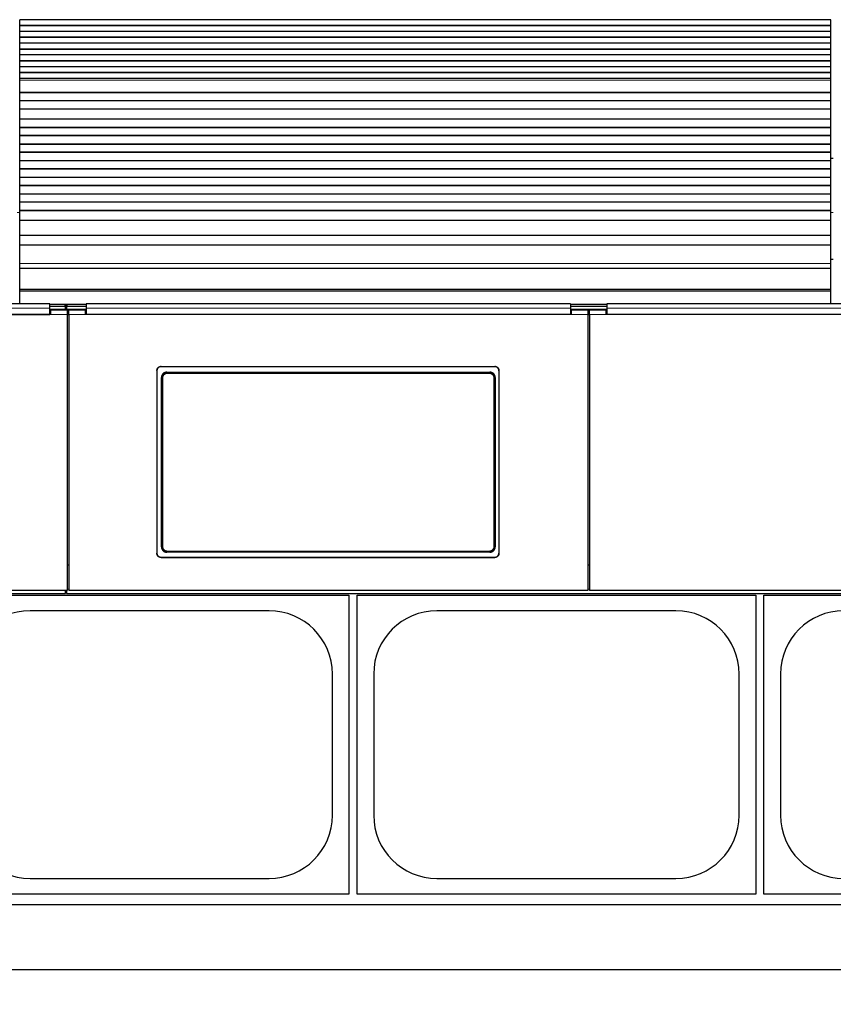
# Model space of a CAD drawing. Header units: inches. Extents: x 0 to 20790, y -12 to 14700.
# Tile 99 of 256: x 2626 to 3606, y 10734 to 11920. Entities that reach past the tile are written whole.
import ezdxf

# ---------------------------------------------------------------- set-up
doc = ezdxf.new("R2010")
doc.units = ezdxf.units.IN
doc.layers.add('1', color=7, linetype='Continuous', true_color=0xffffff)
doc.layers.add('254', color=7, linetype='Continuous', true_color=0xffffff)
doc.styles.add('latin_extended', font='simplex.shx')
doc.dimstyles.get("Standard").update_dxf_attribs({"dimtxt": 0.18, "dimasz": 0.18, "dimexe": 0.18, "dimexo": 0.0625, "dimgap": 0.09, "dimtad": 0, "dimtih": 1, "dimtoh": 1, "dimdec": 4, "dimzin": 0, "dimdsep": 46, "dimtxsty": 'Standard', "dimcen": 0.09, "dimadec": 0, "dimazin": 0, "dimtfac": 1, "dimtdec": 4, "dimtofl": 0, "dimtmove": 0, "dimatfit": 3, "dimfxl": 1, "dimtolj": 1, "dimtzin": 0, "dimarcsym": 0})

# ---------------------------------------------------------------- blocks, each defined once
blk = doc.blocks.new('_U4')
at = {"layer": '254', "color": 3, "linetype": 'Continuous', "lineweight": 13, "transparency": 16777216}
for p, q in [((7390.6, 11881.9), (7390.6, 8755.9)), ((703.1, 10033.9), (703.1, 8755.9)), ((825.6, 8790.9), (7268.1, 8790.9))]:
    blk.add_line(p, q, dxfattribs=at)
at = {"layer": '254', "color": 3, "transparency": 16777216}
for points in [[(825.6, 8811.4), (825.6, 8770.5), (703.1, 8790.9)], [(7268.1, 8770.5), (7268.1, 8811.4), (7390.6, 8790.9)]]:
    blk.add_solid(points, dxfattribs=at)
at = {"layer": 'Defpoints', "color": 0, "transparency": 16777216}
for p in [(7390.6, 11916.9), (703.1, 10068.9), (7390.6, 8790.9)]:
    blk.add_point(p, dxfattribs=at)
at = {"layer": '254', "color": 2, "lineweight": 13, "transparency": 16777216, "insert": (3831.1, 8974.7), "char_height": 122.5, "attachment_point": 1, "style": 'latin_extended'}
blk.add_mtext('\\A1;6687', dxfattribs=at)

msp = doc.modelspace()

# ---------------------------------------------------------------- linework, layer by layer
at = {"layer": '1', "color": 2, "linetype": 'Continuous', "lineweight": 25}
for p, q in [((2625.634, 11912.565), (2625.634, 11919.636)), ((3602.634, 11919.636), (2625.634, 11919.636)), ((2625.634, 11912.212), (2625.634, 11912.565)), ((3602.634, 11912.565), (2625.634, 11912.565)), ((3602.634, 11912.565), (3602.634, 11919.636)), ((3602.634, 11912.212), (3602.634, 11912.565)), ((2625.634, 11905.494), (2625.634, 11912.212)), ((3602.634, 11912.212), (2625.634, 11912.212)), ((2625.634, 11898.423), (2625.634, 11905.494)), ((3602.634, 11905.494), (2625.634, 11905.494)), ((3602.634, 11905.494), (3602.634, 11912.212)), ((3602.634, 11898.423), (3602.634, 11905.494)), ((2625.634, 11898.07), (2625.634, 11898.423)), ((3602.634, 11898.423), (2625.634, 11898.423)), ((2625.634, 11891.352), (2625.634, 11898.07)), ((3602.634, 11898.07), (2625.634, 11898.07)), ((2625.634, 11884.281), (2625.634, 11891.352)), ((3602.634, 11891.352), (2625.634, 11891.352)), ((3602.634, 11898.07), (3602.634, 11898.423)), ((3602.634, 11891.352), (3602.634, 11898.07)), ((3602.634, 11884.281), (3602.634, 11891.352)), ((2625.634, 11883.928), (2625.634, 11884.281)), ((3602.634, 11884.281), (2625.634, 11884.281)), ((3602.634, 11883.928), (2625.634, 11883.928)), ((2625.634, 11877.21), (2625.634, 11883.928)), ((2625.634, 11870.139), (2625.634, 11877.21)), ((3602.634, 11877.21), (2625.634, 11877.21)), ((3602.634, 11883.928), (3602.634, 11884.281)), ((3602.634, 11877.21), (3602.634, 11883.928)), ((3602.634, 11870.139), (3602.634, 11877.21)), ((2625.634, 11869.785), (2625.634, 11870.139)), ((3602.634, 11870.139), (2625.634, 11870.139)), ((2625.634, 11863.068), (2625.634, 11869.785)), ((3602.634, 11869.785), (2625.634, 11869.785)), ((3602.634, 11869.785), (3602.634, 11870.139)), ((3602.634, 11863.068), (3602.634, 11869.785)), ((2625.634, 11855.997), (2625.634, 11863.068)), ((3602.634, 11863.068), (2625.634, 11863.068)), ((2625.634, 11855.643), (2625.634, 11855.997)), ((3602.634, 11855.997), (2625.634, 11855.997)), ((2625.634, 11848.926), (2625.634, 11855.643)), ((3602.634, 11855.643), (2625.634, 11855.643)), ((3602.634, 11855.997), (3602.634, 11863.068)), ((3602.634, 11855.643), (3602.634, 11855.997)), ((3602.634, 11848.926), (3602.634, 11855.643)), ((2625.634, 11846.652), (2625.634, 11848.926)), ((3602.634, 11848.926), (2625.634, 11848.926)), ((2625.634, 11832.51), (2625.634, 11846.652)), ((3602.634, 11846.652), (3602.634, 11848.926)), ((3602.634, 11832.51), (3602.634, 11846.652)), ((2625.634, 11831.794), (2625.634, 11832.51)), ((2625.634, 11831.544), (2625.634, 11831.794)), ((3602.634, 11831.794), (2625.634, 11831.794)), ((3602.634, 11831.544), (2625.634, 11831.544)), ((2625.634, 11822.044), (2625.634, 11831.544)), ((3602.634, 11831.794), (3602.634, 11832.51)), ((3602.634, 11831.544), (3602.634, 11831.794)), ((3602.634, 11822.044), (3602.634, 11831.544)), ((2625.634, 11821.794), (2625.634, 11822.044)), ((3602.634, 11822.044), (2625.634, 11822.044)), ((2625.634, 11811.794), (2625.634, 11821.794)), ((3602.634, 11821.794), (2625.634, 11821.794)), ((3602.634, 11821.794), (3602.634, 11822.044)), ((3602.634, 11811.794), (3602.634, 11821.794)), ((3602.634, 11811.794), (2625.634, 11811.794)), ((2625.634, 11800.044), (2625.634, 11811.794)), ((3602.634, 11800.044), (3602.634, 11811.794)), ((3602.634, 11800.044), (2625.634, 11800.044)), ((2625.634, 11799.794), (2625.634, 11800.044)), ((3602.634, 11799.794), (2625.634, 11799.794)), ((2625.634, 11789.794), (2625.634, 11799.794)), ((3602.634, 11799.794), (3602.634, 11800.044)), ((3602.634, 11789.794), (3602.634, 11799.794)), ((2625.634, 11789.544), (2625.634, 11789.794)), ((3602.634, 11789.794), (2625.634, 11789.794)), ((2625.634, 11780.044), (2625.634, 11789.544)), ((3602.634, 11789.544), (2625.634, 11789.544)), ((3602.634, 11789.544), (3602.634, 11789.794)), ((3602.634, 11780.044), (3602.634, 11789.544)), ((2625.634, 11779.794), (2625.634, 11780.044)), ((3602.634, 11780.044), (2625.634, 11780.044)), ((2625.634, 11769.794), (2625.634, 11779.794)), ((3602.634, 11779.794), (2625.634, 11779.794)), ((3602.634, 11779.794), (3602.634, 11780.044)), ((3602.634, 11769.794), (3602.634, 11779.794)), ((2625.634, 11769.544), (2625.634, 11769.794)), ((3602.634, 11769.794), (2625.634, 11769.794)), ((2625.634, 11760.044), (2625.634, 11769.544)), ((3602.634, 11769.544), (2625.634, 11769.544)), ((2625.634, 11759.794), (2625.634, 11760.044)), ((3602.634, 11760.044), (2625.634, 11760.044)), ((2625.634, 11749.794), (2625.634, 11759.794)), ((3602.634, 11759.794), (2625.634, 11759.794)), ((3602.634, 11769.544), (3602.634, 11769.794)), ((3602.634, 11760.044), (3602.634, 11769.544)), ((3602.634, 11759.794), (3602.634, 11760.044)), ((3602.634, 11749.794), (3602.634, 11759.794)), ((2625.634, 11749.544), (2625.634, 11749.794)), ((3602.634, 11749.794), (2625.634, 11749.794)), ((2625.634, 11740.044), (2625.634, 11749.544)), ((3602.634, 11749.544), (2625.634, 11749.544)), ((3602.633, 11752.942), (3605.63, 11752.942)), ((3602.633, 11752.942), (3605.63, 11752.942)), ((3602.634, 11749.544), (3602.634, 11749.794)), ((3602.634, 11740.044), (3602.634, 11749.544)), ((2625.634, 11739.794), (2625.634, 11740.044)), ((3602.634, 11740.044), (2625.634, 11740.044)), ((2625.634, 11729.794), (2625.634, 11739.794)), ((3602.634, 11739.794), (2625.634, 11739.794)), ((3602.634, 11739.794), (3602.634, 11740.044)), ((3602.634, 11729.794), (3602.634, 11739.794)), ((2625.634, 11729.544), (2625.634, 11729.794)), ((3602.634, 11729.794), (2625.634, 11729.794)), ((2625.634, 11720.044), (2625.634, 11729.544)), ((3602.634, 11729.544), (2625.634, 11729.544)), ((3602.634, 11729.544), (3602.634, 11729.794)), ((3602.634, 11720.044), (3602.634, 11729.544)), ((2625.634, 11719.794), (2625.634, 11720.044)), ((3602.634, 11720.044), (2625.634, 11720.044)), ((2625.634, 11709.794), (2625.634, 11719.794)), ((3602.634, 11719.794), (2625.634, 11719.794)), ((3602.634, 11719.794), (3602.634, 11720.044)), ((3602.634, 11709.794), (3602.634, 11719.794)), ((2625.634, 11709.544), (2625.634, 11709.794)), ((3602.634, 11709.794), (2625.634, 11709.794)), ((2625.634, 11700.044), (2625.634, 11709.544)), ((3602.634, 11709.544), (2625.634, 11709.544)), ((2625.634, 11699.794), (2625.634, 11700.044)), ((3602.634, 11700.044), (2625.634, 11700.044)), ((2625.634, 11689.794), (2625.634, 11699.794)), ((3602.634, 11699.794), (2625.634, 11699.794)), ((3602.634, 11709.544), (3602.634, 11709.794)), ((3602.634, 11700.044), (3602.634, 11709.544)), ((3602.634, 11699.794), (3602.634, 11700.044)), ((3602.634, 11689.794), (3602.634, 11699.794)), ((2625.634, 11689.544), (2625.634, 11689.794)), ((3602.634, 11689.794), (2625.634, 11689.794)), ((2625.634, 11677.811), (2625.634, 11689.544)), ((3602.634, 11689.544), (2625.634, 11689.544)), ((3602.634, 11689.544), (3602.634, 11689.794)), ((3602.634, 11677.811), (3602.634, 11689.544)), ((2625.634, 11659.999), (2625.634, 11677.811)), ((3602.634, 11677.811), (2625.634, 11677.811)), ((3602.634, 11659.999), (3602.634, 11677.811)), ((2625.634, 11648.039), (2625.634, 11659.999)), ((3602.634, 11659.999), (2625.634, 11659.999)), ((3602.634, 11648.039), (3602.634, 11659.999)), ((2625.634, 11626.176), (2625.634, 11648.039)), ((3602.634, 11648.039), (2625.634, 11648.039)), ((3602.634, 11626.176), (3602.634, 11648.039)), ((3605.633, 11630.942), (3602.63, 11630.942)), ((2625.634, 11620.456), (2625.634, 11626.176)), ((2625.634, 11620.456), (3602.634, 11620.456)), ((2625.634, 11594.914), (2625.634, 11620.456)), ((3602.634, 11620.456), (3602.634, 11626.176)), ((3602.634, 11594.914), (3602.634, 11620.456)), ((2625.634, 11592.649), (2625.634, 11594.914)), ((3602.634, 11594.914), (2625.634, 11594.914)), ((2625.634, 11577.708), (2625.634, 11592.649)), ((3602.634, 11592.649), (2625.634, 11592.649)), ((3602.634, 11592.649), (3602.634, 11594.914)), ((3602.634, 11577.708), (3602.634, 11592.649)), ((2661.884, 11577.708), (2078.884, 11577.708)), ((2680.884, 11570.602), (2661.881, 11570.602)), ((2661.884, 11572.335), (2661.884, 11577.708)), ((2679.884, 11576.904), (2661.884, 11576.904)), ((2679.884, 11574.306), (2661.884, 11574.306)), ((2661.884, 11564.822), (2661.884, 11572.335)), ((2682.884, 11569.896), (2662.884, 11569.896)), ((2662.884, 11569.896), (2662.884, 11564.817)), ((2682.269, 11576.798), (2680.514, 11576.798)), ((2680.884, 11576.404), (2680.884, 11573.806)), ((2680.884, 11570.602), (2680.884, 11573.806)), ((2681.884, 11570.602), (2680.884, 11570.602)), ((2681.888, 11575.05), (2680.895, 11575.05)), ((2681.884, 11573.806), (2681.884, 11576.404)), ((2681.884, 11573.806), (2681.884, 11570.602)), ((2705.888, 11570.602), (2681.884, 11570.602)), ((2705.884, 11576.904), (2682.884, 11576.904)), ((2705.884, 11574.306), (2682.884, 11574.306)), ((2682.884, 11569.896), (2682.884, 11564.817)), ((2704.884, 11569.896), (2684.884, 11569.896)), ((2684.884, 11564.817), (2684.884, 11569.896)), ((2704.884, 11564.817), (2704.884, 11569.896)), ((2705.884, 11577.708), (2705.884, 11572.335)), ((3288.884, 11577.708), (2705.884, 11577.708)), ((2705.884, 11572.335), (2705.884, 11564.822)), ((3288.884, 11577.708), (3288.884, 11572.335)), ((3332.884, 11576.904), (3288.884, 11576.904)), ((3332.884, 11574.306), (3288.884, 11574.306)), ((3288.884, 11572.335), (3288.884, 11564.822)), ((3332.88, 11570.602), (3288.896, 11570.602)), ((3309.884, 11569.896), (3289.884, 11569.896)), ((3289.884, 11569.896), (3289.884, 11564.817)), ((3309.884, 11569.896), (3309.884, 11564.817)), ((3331.884, 11569.896), (3311.884, 11569.896)), ((3311.884, 11564.817), (3311.884, 11569.896)), ((3331.884, 11564.817), (3331.884, 11569.896)), ((3332.884, 11577.708), (3332.884, 11572.335)), ((3915.884, 11577.708), (3332.884, 11577.708)), ((3332.884, 11572.335), (3332.884, 11564.822)), ((2662.884, 11564.817), (2077.884, 11564.817)), ((2078.884, 11564.822), (2661.884, 11564.822)), ((2662.884, 11566.896), (2661.884, 11566.896)), ((2684.884, 11566.896), (2682.884, 11566.896)), ((2682.884, 11564.817), (2682.884, 11232.447)), ((2684.884, 11564.817), (2684.884, 11232.447)), ((2705.884, 11566.896), (2704.884, 11566.896)), ((3289.884, 11564.817), (2704.884, 11564.817)), ((3288.884, 11564.822), (2705.884, 11564.822)), ((3289.884, 11566.896), (3288.884, 11566.896)), ((3311.884, 11566.896), (3309.884, 11566.896)), ((3309.884, 11564.817), (3309.884, 11232.447)), ((3311.884, 11564.817), (3311.884, 11232.447)), ((3332.884, 11566.896), (3331.884, 11566.896)), ((3916.884, 11564.817), (3331.884, 11564.817)), ((3915.884, 11564.822), (3332.884, 11564.822)), ((2795.884, 11502.314), (3197.884, 11502.314)), ((2795.884, 11502.009), (3197.884, 11502.009)), ((2790.884, 11497.339), (2790.884, 11277.265)), ((2802.798, 11495.251), (3191.97, 11495.251)), ((3202.884, 11497.339), (3202.884, 11277.265)), ((2795.884, 11272.554), (3197.884, 11272.554)), ((2795.884, 11272.285), (3197.884, 11272.285)), ((3191.907, 11278.597), (2802.861, 11278.597)), ((2684.884, 11262.844), (2682.884, 11262.844)), ((3311.884, 11262.844), (3309.884, 11262.844)), ((1430.884, 11228.86), (2680.884, 11228.86)), ((2682.884, 11232.447), (2057.884, 11232.447)), ((2542.134, 11226.942), (3022.134, 11226.942)), ((2680.884, 11228.86), (2680.884, 11232.447)), ((2680.884, 11231.86), (2681.884, 11231.86)), ((2681.884, 11232.447), (2681.884, 11228.86)), ((2681.884, 11228.86), (3931.884, 11228.86)), ((3309.884, 11232.447), (2684.884, 11232.447)), ((3022.134, 11226.942), (3022.134, 10866.942)), ((3032.134, 11226.942), (3512.134, 11226.942)), ((3032.134, 10866.942), (3032.134, 11226.942)), ((3936.884, 11232.447), (3311.884, 11232.447)), ((3512.134, 11226.942), (3512.134, 10866.942)), ((3522.134, 10866.942), (3522.134, 11226.942)), ((3522.134, 11226.942), (4002.134, 11226.942)), ((2926.134, 11208.042), (2638.134, 11208.042)), ((3416.134, 11208.042), (3128.134, 11208.042)), ((3002.234, 10961.942), (3002.234, 11131.942)), ((3052.034, 11131.942), (3052.034, 10961.942)), ((3492.234, 10961.942), (3492.234, 11131.942)), ((3542.034, 11131.942), (3542.034, 10961.942)), ((2638.134, 10885.842), (2926.134, 10885.842)), ((3128.134, 10885.842), (3416.134, 10885.842)), ((3022.134, 10866.942), (2542.134, 10866.942)), ((3512.134, 10866.942), (3032.134, 10866.942)), ((4002.134, 10866.942), (3522.134, 10866.942)), ((5567.134, 10853.941), (1534.664, 10853.941)), ((5567.134, 10775.999), (1646.659, 10775.999))]:
    msp.add_line(p, q, dxfattribs=at)
at = {"layer": '1', "color": 110, "linetype": 'Continuous', "lineweight": 13}
for p, q in [((3602.634, 11846.652), (2625.634, 11846.652)), ((3602.634, 11832.51), (2625.634, 11832.51)), ((2625.636, 11687.392), (2622.634, 11687.392)), ((3605.636, 11687.392), (3602.634, 11687.392)), ((3602.634, 11626.176), (2625.634, 11626.176)), ((2679.884, 11574.306), (2679.884, 11576.904)), ((2682.884, 11576.904), (2682.884, 11574.306)), ((2682.884, 11564.817), (2662.884, 11564.817)), ((2704.884, 11564.817), (2684.884, 11564.817)), ((3309.884, 11564.817), (3289.884, 11564.817)), ((3331.884, 11564.817), (3311.884, 11564.817)), ((2795.884, 11502.314), (2795.884, 11502.009)), ((3197.884, 11502.009), (3197.884, 11502.314)), ((2796.89, 11488.177), (2796.339, 11488.728)), ((2802.798, 11495.251), (2803.356, 11494.693)), ((2803.356, 11494.693), (3191.412, 11494.693)), ((2803.356, 11494.693), (2803.356, 11493.783)), ((3191.412, 11493.783), (2803.356, 11493.783)), ((3191.412, 11494.693), (3191.97, 11495.251)), ((3191.412, 11494.693), (3191.412, 11493.783)), ((3198.429, 11488.728), (3197.878, 11488.177)), ((2796.398, 11285.116), (2796.89, 11285.608)), ((3197.878, 11285.608), (3198.37, 11285.116)), ((2795.884, 11272.554), (2795.884, 11272.285)), ((2803.356, 11279.092), (2802.861, 11278.597)), ((2803.356, 11280.001), (3191.412, 11280.001)), ((2803.356, 11279.092), (2803.356, 11280.001)), ((3191.412, 11279.092), (2803.356, 11279.092)), ((3191.412, 11280.001), (3191.412, 11279.092)), ((3191.907, 11278.597), (3191.412, 11279.092)), ((3197.884, 11272.285), (3197.884, 11272.554)), ((2684.892, 11234.129), (2682.899, 11234.129)), ((3311.864, 11234.129), (3309.872, 11234.129))]:
    msp.add_line(p, q, dxfattribs=at)
at = {"layer": '1', "color": 2, "linetype": 'Continuous', "lineweight": 25}
for centre, start, end in [((2638.134, 11131.942), 90, 180), ((2926.134, 11131.942), 0, 90), ((3128.134, 11131.942), 90, 180), ((3416.134, 11131.942), 0, 90), ((3618.134, 11131.942), 90, 180), ((2638.134, 10961.942), 180, 270), ((2926.134, 10961.942), 270, 0), ((3128.134, 10961.942), 180, 270), ((3416.134, 10961.942), 270, 0), ((3618.134, 10961.942), 180, 270)]:
    msp.add_arc(centre, 76.1, start, end, dxfattribs=at)
for centre, major_axis, ratio, start_param, end_param in [((2679.884, 11576.404), (-1, 0), 0.5, 3.14159265, 4.71238898), ((2679.884, 11573.806), (1, 0), 0.5, 0, 1.57079633), ((2682.884, 11576.404), (-1, 0), 0.5, 4.71238898, 6.28318531), ((2682.884, 11573.806), (1, 0), 0.5, 1.57079633, 3.14159265), ((2733.707, 11380.282), (0, 1200), 0.05240778, 4.63300086, 4.80288434), ((3261.061, 11380.282), (0, 1200), 0.05240778, 1.48030098, 1.65018446)]:
    msp.add_ellipse(centre, major_axis=major_axis, ratio=ratio, start_param=start_param, end_param=end_param, dxfattribs=at)
at = {"layer": '1', "color": 110, "linetype": 'Continuous', "lineweight": 13}
for centre, major_axis, ratio, start_param, end_param in [((2797.888, 11488.177), (1, 0.004), 0.08447327, 1.57042101, 3.08904478), ((2734.277, 11386.892), (0, 1199), 0.05240778, 4.6278141, 4.79696387), ((2735.276, 11386.892), (0, 1200), 0.05236411, 4.6278141, 4.79696387), ((3259.492, 11386.892), (0, 1200), 0.05236411, 1.48622144, 1.65537122), ((3196.879, 11488.177), (-1, 0.004), 0.08447327, 3.19414052, 4.71276429), ((3260.49, 11386.892), (0, 1199), 0.05240778, 1.48622144, 1.65537122), ((2797.888, 11285.608), (1, -0.004), 0.08447327, 3.19414052, 4.71276429), ((3196.879, 11285.608), (1, 0.004), 0.08447327, 4.71201367, 6.23063744)]:
    msp.add_ellipse(centre, major_axis=major_axis, ratio=ratio, start_param=start_param, end_param=end_param, dxfattribs=at)
for points, degree in [([(2661.884, 11572.335), (2078.884, 11572.335)], 1), ([(3288.884, 11572.335), (2705.884, 11572.335)], 1), ([(3915.884, 11572.335), (3332.884, 11572.335)], 1), ([(2684.884, 11564.352), (2684.217, 11564.352), (2683.551, 11564.352), (2682.884, 11564.352)], 3), ([(3309.884, 11564.352), (3310.551, 11564.352), (3311.217, 11564.352), (3311.884, 11564.352)], 3)]:
    msp.add_open_spline(points, degree=degree, dxfattribs=at)
at = {"layer": '1', "color": 2, "linetype": 'Continuous', "lineweight": 25}
for points, knots in [([(2790.884, 11497.339), (2790.884, 11497.503), (2790.892, 11497.666), (2790.924, 11497.989), (2790.972, 11498.309), (2791.051, 11498.624), (2791.11, 11498.82), (2791.123, 11498.859), (2791.148, 11498.936), (2791.162, 11498.975), (2791.204, 11499.091), (2791.233, 11499.167), (2791.327, 11499.393), (2791.467, 11499.687), (2791.634, 11499.965), (2791.77, 11500.167), (2791.817, 11500.234), (2791.89, 11500.332), (2791.915, 11500.365), (2791.966, 11500.43), (2791.991, 11500.462), (2792.122, 11500.62), (2792.232, 11500.741), (2792.462, 11500.97), (2792.703, 11501.188), (2792.965, 11501.382), (2793.136, 11501.495), (2793.171, 11501.518), (2793.24, 11501.562), (2793.275, 11501.583), (2793.381, 11501.647), (2793.452, 11501.687), (2793.669, 11501.802), (2793.963, 11501.941), (2794.27, 11502.05), (2794.504, 11502.121), (2794.583, 11502.143), (2794.743, 11502.183), (2794.823, 11502.201), (2795.066, 11502.249), (2795.39, 11502.298), (2795.719, 11502.314), (2795.884, 11502.314)], [0, 0, 0, 0, 0.0625, 0.0625, 0.125, 0.1875, 0.1875, 0.203125, 0.203125, 0.21875, 0.21875, 0.25, 0.25, 0.3125, 0.375, 0.375, 0.40625, 0.40625, 0.421875, 0.421875, 0.4375, 0.4375, 0.5, 0.5, 0.5625, 0.625, 0.625, 0.640625, 0.640625, 0.65625, 0.65625, 0.6875, 0.6875, 0.75, 0.8125, 0.8125, 0.84375, 0.84375, 0.875, 0.875, 0.9375, 1, 1, 1, 1]), ([(2795.884, 11502.009), (2795.719, 11502.009), (2795.555, 11502.001), (2795.23, 11501.969), (2794.908, 11501.922), (2794.592, 11501.843), (2794.396, 11501.784), (2794.356, 11501.772), (2794.278, 11501.746), (2794.239, 11501.733), (2794.123, 11501.691), (2794.046, 11501.662), (2793.819, 11501.568), (2793.524, 11501.43), (2793.245, 11501.263), (2793.041, 11501.128), (2792.941, 11501.058), (2792.843, 11500.984), (2792.778, 11500.933), (2792.745, 11500.908), (2792.586, 11500.778), (2792.465, 11500.668), (2792.234, 11500.439), (2792.016, 11500.199), (2791.821, 11499.938), (2791.706, 11499.769), (2791.684, 11499.734), (2791.64, 11499.665), (2791.618, 11499.63), (2791.555, 11499.525), (2791.514, 11499.454), (2791.398, 11499.239), (2791.259, 11498.945), (2791.149, 11498.64), (2791.077, 11498.407), (2791.055, 11498.328), (2791.015, 11498.17), (2790.997, 11498.089), (2790.948, 11497.848), (2790.9, 11497.525), (2790.884, 11497.198), (2790.884, 11497.034)], [0, 0, 0, 0, 0.0625, 0.0625, 0.125, 0.1875, 0.1875, 0.203125, 0.203125, 0.21875, 0.21875, 0.25, 0.25, 0.3125, 0.375, 0.375, 0.40625, 0.421875, 0.421875, 0.4375, 0.4375, 0.5, 0.5, 0.5625, 0.625, 0.625, 0.640625, 0.640625, 0.65625, 0.65625, 0.6875, 0.6875, 0.75, 0.8125, 0.8125, 0.84375, 0.84375, 0.875, 0.875, 0.9375, 1, 1, 1, 1]), ([(3197.884, 11502.314), (3198.049, 11502.314), (3198.213, 11502.306), (3198.537, 11502.274), (3198.859, 11502.226), (3199.176, 11502.148), (3199.372, 11502.088), (3199.411, 11502.076), (3199.489, 11502.05), (3199.529, 11502.037), (3199.645, 11501.996), (3199.722, 11501.966), (3199.949, 11501.873), (3200.243, 11501.734), (3200.523, 11501.568), (3200.727, 11501.432), (3200.827, 11501.362), (3200.925, 11501.288), (3200.99, 11501.238), (3201.022, 11501.212), (3201.182, 11501.082), (3201.303, 11500.973), (3201.533, 11500.743), (3201.752, 11500.504), (3201.947, 11500.243), (3202.061, 11500.073), (3202.084, 11500.039), (3202.128, 11499.969), (3202.15, 11499.934), (3202.213, 11499.829), (3202.254, 11499.758), (3202.369, 11499.543), (3202.509, 11499.25), (3202.619, 11498.945), (3202.691, 11498.711), (3202.712, 11498.633), (3202.753, 11498.474), (3202.771, 11498.394), (3202.819, 11498.153), (3202.868, 11497.83), (3202.884, 11497.503), (3202.884, 11497.339)], [0, 0, 0, 0, 0.0625, 0.0625, 0.125, 0.1875, 0.1875, 0.203125, 0.203125, 0.21875, 0.21875, 0.25, 0.25, 0.3125, 0.375, 0.375, 0.40625, 0.421875, 0.421875, 0.4375, 0.4375, 0.5, 0.5, 0.5625, 0.625, 0.625, 0.640625, 0.640625, 0.65625, 0.65625, 0.6875, 0.6875, 0.75, 0.8125, 0.8125, 0.84375, 0.84375, 0.875, 0.875, 0.9375, 1, 1, 1, 1]), ([(3202.884, 11497.034), (3202.884, 11497.198), (3202.876, 11497.361), (3202.844, 11497.684), (3202.796, 11498.005), (3202.717, 11498.32), (3202.657, 11498.515), (3202.645, 11498.554), (3202.619, 11498.632), (3202.606, 11498.671), (3202.564, 11498.787), (3202.535, 11498.863), (3202.441, 11499.089), (3202.301, 11499.382), (3202.134, 11499.66), (3201.998, 11499.863), (3201.951, 11499.93), (3201.878, 11500.028), (3201.853, 11500.061), (3201.802, 11500.125), (3201.776, 11500.157), (3201.646, 11500.316), (3201.536, 11500.436), (3201.305, 11500.666), (3201.064, 11500.884), (3200.802, 11501.077), (3200.632, 11501.191), (3200.597, 11501.214), (3200.528, 11501.257), (3200.492, 11501.279), (3200.387, 11501.342), (3200.315, 11501.382), (3200.099, 11501.498), (3199.804, 11501.636), (3199.498, 11501.746), (3199.263, 11501.817), (3199.184, 11501.839), (3199.025, 11501.879), (3198.944, 11501.897), (3198.702, 11501.945), (3198.377, 11501.993), (3198.049, 11502.009), (3197.884, 11502.009)], [0, 0, 0, 0, 0.0625, 0.0625, 0.125, 0.1875, 0.1875, 0.203125, 0.203125, 0.21875, 0.21875, 0.25, 0.25, 0.3125, 0.375, 0.375, 0.40625, 0.40625, 0.421875, 0.421875, 0.4375, 0.4375, 0.5, 0.5, 0.5625, 0.625, 0.625, 0.640625, 0.640625, 0.65625, 0.65625, 0.6875, 0.6875, 0.75, 0.8125, 0.8125, 0.84375, 0.84375, 0.875, 0.875, 0.9375, 1, 1, 1, 1]), ([(2802.798, 11495.251), (2802.583, 11495.251), (2802.37, 11495.24), (2801.947, 11495.198), (2801.737, 11495.167), (2801.321, 11495.084), (2801.115, 11495.032), (2800.86, 11494.954), (2800.809, 11494.938), (2800.707, 11494.904), (2800.656, 11494.886), (2800.505, 11494.831), (2800.406, 11494.793), (2800.111, 11494.669), (2799.728, 11494.486), (2799.366, 11494.267), (2799.101, 11494.089), (2799.015, 11494.027), (2798.887, 11493.931), (2798.844, 11493.898), (2798.76, 11493.832), (2798.718, 11493.798), (2798.513, 11493.627), (2798.356, 11493.483), (2798.059, 11493.182), (2797.918, 11493.024), (2797.652, 11492.695), (2797.526, 11492.523), (2797.38, 11492.3), (2797.351, 11492.255), (2797.294, 11492.164), (2797.211, 11492.027), (2797.134, 11491.888), (2796.986, 11491.606), (2796.808, 11491.223), (2796.668, 11490.823), (2796.578, 11490.518), (2796.55, 11490.415), (2796.512, 11490.259), (2796.5, 11490.207), (2796.477, 11490.103), (2796.467, 11490.051), (2796.416, 11489.789), (2796.356, 11489.368), (2796.338, 11488.942), (2796.339, 11488.728)], [0, 0, 0, 0, 0.0625, 0.0625, 0.125, 0.125, 0.1875, 0.1875, 0.203125, 0.203125, 0.21875, 0.21875, 0.25, 0.25, 0.3125, 0.375, 0.375, 0.40625, 0.40625, 0.421875, 0.421875, 0.4375, 0.4375, 0.5, 0.5, 0.5625, 0.5625, 0.625, 0.625, 0.640625, 0.640625, 0.65625, 0.6875, 0.6875, 0.75, 0.8125, 0.8125, 0.84375, 0.84375, 0.859375, 0.859375, 0.875, 0.875, 0.9375, 1, 1, 1, 1]), ([(3197.878, 11488.177), (3197.879, 11488.391), (3197.859, 11488.817), (3197.798, 11489.24), (3197.747, 11489.502), (3197.736, 11489.555), (3197.713, 11489.659), (3197.677, 11489.815), (3197.635, 11489.969), (3197.544, 11490.274), (3197.403, 11490.672), (3197.224, 11491.056), (3197.075, 11491.339), (3197.023, 11491.432), (3196.941, 11491.57), (3196.914, 11491.616), (3196.857, 11491.706), (3196.828, 11491.751), (3196.681, 11491.973), (3196.43, 11492.315), (3196.148, 11492.63), (3195.924, 11492.856), (3195.847, 11492.929), (3195.729, 11493.037), (3195.689, 11493.073), (3195.609, 11493.143), (3195.568, 11493.177), (3195.361, 11493.348), (3195.191, 11493.476), (3194.839, 11493.712), (3194.658, 11493.821), (3194.285, 11494.022), (3194.093, 11494.114), (3193.847, 11494.216), (3193.797, 11494.236), (3193.698, 11494.275), (3193.647, 11494.294), (3193.496, 11494.348), (3193.395, 11494.382), (3193.09, 11494.475), (3192.679, 11494.578), (3192.261, 11494.64), (3191.84, 11494.682), (3191.627, 11494.693), (3191.412, 11494.693)], [0, 0, 0, 0, 0.0625, 0.125, 0.125, 0.140625, 0.140625, 0.15625, 0.1875, 0.1875, 0.25, 0.3125, 0.3125, 0.34375, 0.34375, 0.359375, 0.359375, 0.375, 0.375, 0.4375, 0.5, 0.5, 0.53125, 0.53125, 0.546875, 0.546875, 0.5625, 0.5625, 0.625, 0.625, 0.6875, 0.6875, 0.75, 0.75, 0.765625, 0.765625, 0.78125, 0.78125, 0.8125, 0.8125, 0.875, 0.9375, 0.9375, 1, 1, 1, 1]), ([(3198.429, 11488.728), (3198.43, 11488.942), (3198.421, 11489.154), (3198.382, 11489.576), (3198.352, 11489.785), (3198.273, 11490.199), (3198.223, 11490.405), (3198.148, 11490.66), (3198.132, 11490.711), (3198.1, 11490.813), (3198.083, 11490.863), (3198.03, 11491.015), (3197.992, 11491.115), (3197.872, 11491.41), (3197.695, 11491.795), (3197.481, 11492.159), (3197.307, 11492.425), (3197.246, 11492.512), (3197.152, 11492.641), (3197.12, 11492.684), (3197.055, 11492.769), (3197.022, 11492.811), (3196.854, 11493.019), (3196.712, 11493.178), (3196.415, 11493.48), (3196.259, 11493.623), (3195.934, 11493.894), (3195.765, 11494.022), (3195.544, 11494.171), (3195.499, 11494.201), (3195.409, 11494.259), (3195.363, 11494.287), (3195.226, 11494.371), (3195.133, 11494.424), (3194.852, 11494.576), (3194.47, 11494.759), (3194.071, 11494.903), (3193.766, 11494.997), (3193.664, 11495.026), (3193.508, 11495.066), (3193.456, 11495.078), (3193.351, 11495.102), (3193.299, 11495.113), (3193.036, 11495.166), (3192.613, 11495.23), (3192.185, 11495.251), (3191.97, 11495.251)], [0, 0, 0, 0, 0.0625, 0.0625, 0.125, 0.125, 0.1875, 0.1875, 0.203125, 0.203125, 0.21875, 0.21875, 0.25, 0.25, 0.3125, 0.375, 0.375, 0.40625, 0.40625, 0.421875, 0.421875, 0.4375, 0.4375, 0.5, 0.5, 0.5625, 0.5625, 0.625, 0.625, 0.640625, 0.640625, 0.65625, 0.65625, 0.6875, 0.6875, 0.75, 0.8125, 0.8125, 0.84375, 0.84375, 0.859375, 0.859375, 0.875, 0.875, 0.9375, 1, 1, 1, 1]), ([(2796.398, 11285.116), (2796.397, 11284.902), (2796.407, 11284.689), (2796.446, 11284.268), (2796.476, 11284.059), (2796.555, 11283.644), (2796.605, 11283.438), (2796.681, 11283.183), (2796.696, 11283.132), (2796.729, 11283.031), (2796.746, 11282.98), (2796.799, 11282.828), (2796.837, 11282.729), (2796.957, 11282.433), (2797.135, 11282.049), (2797.35, 11281.685), (2797.524, 11281.419), (2797.585, 11281.332), (2797.679, 11281.203), (2797.711, 11281.16), (2797.776, 11281.075), (2797.809, 11281.033), (2797.977, 11280.825), (2798.119, 11280.666), (2798.417, 11280.365), (2798.572, 11280.222), (2798.898, 11279.951), (2799.067, 11279.824), (2799.288, 11279.674), (2799.333, 11279.645), (2799.423, 11279.587), (2799.469, 11279.559), (2799.606, 11279.475), (2799.699, 11279.422), (2799.98, 11279.271), (2800.362, 11279.088), (2800.761, 11278.943), (2801.066, 11278.85), (2801.168, 11278.821), (2801.324, 11278.782), (2801.376, 11278.769), (2801.48, 11278.745), (2801.533, 11278.734), (2801.796, 11278.681), (2802.219, 11278.618), (2802.646, 11278.597), (2802.861, 11278.597)], [0, 0, 0, 0, 0.0625, 0.0625, 0.125, 0.125, 0.1875, 0.1875, 0.203125, 0.203125, 0.21875, 0.21875, 0.25, 0.25, 0.3125, 0.375, 0.375, 0.40625, 0.40625, 0.421875, 0.421875, 0.4375, 0.4375, 0.5, 0.5, 0.5625, 0.5625, 0.625, 0.625, 0.640625, 0.640625, 0.65625, 0.65625, 0.6875, 0.6875, 0.75, 0.8125, 0.8125, 0.84375, 0.84375, 0.859375, 0.859375, 0.875, 0.875, 0.9375, 1, 1, 1, 1]), ([(2796.89, 11285.608), (2796.889, 11285.394), (2796.909, 11284.967), (2796.969, 11284.545), (2797.021, 11284.282), (2797.031, 11284.23), (2797.054, 11284.125), (2797.091, 11283.969), (2797.133, 11283.816), (2797.224, 11283.511), (2797.364, 11283.112), (2797.543, 11282.728), (2797.692, 11282.446), (2797.744, 11282.353), (2797.826, 11282.215), (2797.854, 11282.169), (2797.911, 11282.078), (2797.94, 11282.033), (2798.087, 11281.811), (2798.338, 11281.47), (2798.62, 11281.155), (2798.844, 11280.929), (2798.921, 11280.855), (2799.039, 11280.747), (2799.078, 11280.712), (2799.159, 11280.642), (2799.2, 11280.607), (2799.406, 11280.436), (2799.577, 11280.309), (2799.929, 11280.072), (2800.11, 11279.963), (2800.483, 11279.762), (2800.674, 11279.671), (2800.921, 11279.568), (2800.97, 11279.548), (2801.07, 11279.51), (2801.121, 11279.491), (2801.272, 11279.436), (2801.373, 11279.403), (2801.678, 11279.31), (2802.088, 11279.207), (2802.506, 11279.144), (2802.928, 11279.102), (2803.141, 11279.092), (2803.356, 11279.092)], [0, 0, 0, 0, 0.0625, 0.125, 0.125, 0.140625, 0.140625, 0.15625, 0.1875, 0.1875, 0.25, 0.3125, 0.3125, 0.34375, 0.34375, 0.359375, 0.359375, 0.375, 0.375, 0.4375, 0.5, 0.5, 0.53125, 0.53125, 0.546875, 0.546875, 0.5625, 0.5625, 0.625, 0.625, 0.6875, 0.6875, 0.75, 0.75, 0.765625, 0.765625, 0.78125, 0.78125, 0.8125, 0.8125, 0.875, 0.9375, 0.9375, 1, 1, 1, 1]), ([(3191.907, 11278.597), (3192.122, 11278.597), (3192.335, 11278.607), (3192.757, 11278.649), (3192.967, 11278.681), (3193.382, 11278.764), (3193.588, 11278.815), (3193.844, 11278.893), (3193.895, 11278.909), (3193.996, 11278.943), (3194.047, 11278.961), (3194.198, 11279.015), (3194.298, 11279.054), (3194.593, 11279.177), (3194.975, 11279.36), (3195.338, 11279.579), (3195.602, 11279.757), (3195.689, 11279.819), (3195.817, 11279.915), (3195.859, 11279.947), (3195.944, 11280.014), (3195.985, 11280.047), (3196.191, 11280.218), (3196.348, 11280.362), (3196.645, 11280.663), (3196.786, 11280.82), (3197.053, 11281.149), (3197.178, 11281.32), (3197.325, 11281.543), (3197.354, 11281.588), (3197.411, 11281.679), (3197.494, 11281.816), (3197.572, 11281.956), (3197.72, 11282.237), (3197.898, 11282.621), (3198.038, 11283.02), (3198.129, 11283.325), (3198.157, 11283.428), (3198.195, 11283.584), (3198.207, 11283.636), (3198.23, 11283.74), (3198.241, 11283.793), (3198.291, 11284.055), (3198.352, 11284.476), (3198.371, 11284.902), (3198.37, 11285.116)], [0, 0, 0, 0, 0.0625, 0.0625, 0.125, 0.125, 0.1875, 0.1875, 0.203125, 0.203125, 0.21875, 0.21875, 0.25, 0.25, 0.3125, 0.375, 0.375, 0.40625, 0.40625, 0.421875, 0.421875, 0.4375, 0.4375, 0.5, 0.5, 0.5625, 0.5625, 0.625, 0.625, 0.640625, 0.640625, 0.65625, 0.6875, 0.6875, 0.75, 0.8125, 0.8125, 0.84375, 0.84375, 0.859375, 0.859375, 0.875, 0.875, 0.9375, 1, 1, 1, 1]), ([(2790.884, 11277.535), (2790.884, 11277.37), (2790.892, 11277.207), (2790.924, 11276.884), (2790.972, 11276.563), (2791.051, 11276.247), (2791.11, 11276.052), (2791.123, 11276.013), (2791.148, 11275.935), (2791.162, 11275.896), (2791.204, 11275.78), (2791.233, 11275.704), (2791.327, 11275.478), (2791.467, 11275.184), (2791.634, 11274.906), (2791.77, 11274.703), (2791.817, 11274.636), (2791.89, 11274.538), (2791.915, 11274.505), (2791.966, 11274.44), (2791.991, 11274.408), (2792.122, 11274.25), (2792.232, 11274.129), (2792.462, 11273.899), (2792.703, 11273.681), (2792.965, 11273.487), (2793.136, 11273.373), (2793.171, 11273.351), (2793.24, 11273.307), (2793.275, 11273.285), (2793.381, 11273.222), (2793.452, 11273.182), (2793.669, 11273.066), (2793.963, 11272.927), (2794.27, 11272.818), (2794.504, 11272.747), (2794.583, 11272.725), (2794.743, 11272.685), (2794.823, 11272.667), (2795.066, 11272.618), (2795.39, 11272.57), (2795.719, 11272.554), (2795.884, 11272.554)], [0, 0, 0, 0, 0.0625, 0.0625, 0.125, 0.1875, 0.1875, 0.203125, 0.203125, 0.21875, 0.21875, 0.25, 0.25, 0.3125, 0.375, 0.375, 0.40625, 0.40625, 0.421875, 0.421875, 0.4375, 0.4375, 0.5, 0.5, 0.5625, 0.625, 0.625, 0.640625, 0.640625, 0.65625, 0.65625, 0.6875, 0.6875, 0.75, 0.8125, 0.8125, 0.84375, 0.84375, 0.875, 0.875, 0.9375, 1, 1, 1, 1]), ([(2795.884, 11272.285), (2795.719, 11272.285), (2795.555, 11272.293), (2795.23, 11272.325), (2794.908, 11272.372), (2794.592, 11272.451), (2794.396, 11272.51), (2794.356, 11272.523), (2794.278, 11272.548), (2794.239, 11272.562), (2794.123, 11272.603), (2794.046, 11272.633), (2793.819, 11272.726), (2793.524, 11272.865), (2793.245, 11273.032), (2793.041, 11273.167), (2792.941, 11273.237), (2792.843, 11273.312), (2792.778, 11273.362), (2792.745, 11273.388), (2792.586, 11273.518), (2792.465, 11273.627), (2792.234, 11273.857), (2792.016, 11274.097), (2791.821, 11274.358), (2791.706, 11274.528), (2791.684, 11274.562), (2791.64, 11274.632), (2791.618, 11274.667), (2791.555, 11274.772), (2791.514, 11274.843), (2791.398, 11275.059), (2791.259, 11275.352), (2791.149, 11275.658), (2791.077, 11275.891), (2791.055, 11275.97), (2791.015, 11276.129), (2790.997, 11276.209), (2790.948, 11276.45), (2790.9, 11276.774), (2790.884, 11277.101), (2790.884, 11277.265)], [0, 0, 0, 0, 0.0625, 0.0625, 0.125, 0.1875, 0.1875, 0.203125, 0.203125, 0.21875, 0.21875, 0.25, 0.25, 0.3125, 0.375, 0.375, 0.40625, 0.421875, 0.421875, 0.4375, 0.4375, 0.5, 0.5, 0.5625, 0.625, 0.625, 0.640625, 0.640625, 0.65625, 0.65625, 0.6875, 0.6875, 0.75, 0.8125, 0.8125, 0.84375, 0.84375, 0.875, 0.875, 0.9375, 1, 1, 1, 1]), ([(3197.884, 11272.554), (3198.049, 11272.554), (3198.213, 11272.562), (3198.537, 11272.594), (3198.859, 11272.642), (3199.176, 11272.72), (3199.372, 11272.78), (3199.411, 11272.792), (3199.489, 11272.818), (3199.529, 11272.831), (3199.645, 11272.872), (3199.722, 11272.902), (3199.949, 11272.995), (3200.243, 11273.134), (3200.523, 11273.301), (3200.727, 11273.436), (3200.827, 11273.507), (3200.925, 11273.581), (3200.99, 11273.631), (3201.022, 11273.657), (3201.182, 11273.787), (3201.303, 11273.897), (3201.533, 11274.126), (3201.752, 11274.366), (3201.947, 11274.627), (3202.061, 11274.797), (3202.084, 11274.832), (3202.128, 11274.901), (3202.15, 11274.936), (3202.213, 11275.041), (3202.254, 11275.113), (3202.369, 11275.328), (3202.509, 11275.621), (3202.619, 11275.927), (3202.691, 11276.16), (3202.712, 11276.239), (3202.753, 11276.398), (3202.771, 11276.478), (3202.819, 11276.72), (3202.868, 11277.043), (3202.884, 11277.37), (3202.884, 11277.535)], [0, 0, 0, 0, 0.0625, 0.0625, 0.125, 0.1875, 0.1875, 0.203125, 0.203125, 0.21875, 0.21875, 0.25, 0.25, 0.3125, 0.375, 0.375, 0.40625, 0.421875, 0.421875, 0.4375, 0.4375, 0.5, 0.5, 0.5625, 0.625, 0.625, 0.640625, 0.640625, 0.65625, 0.65625, 0.6875, 0.6875, 0.75, 0.8125, 0.8125, 0.84375, 0.84375, 0.875, 0.875, 0.9375, 1, 1, 1, 1]), ([(3202.884, 11277.265), (3202.884, 11277.101), (3202.876, 11276.938), (3202.844, 11276.614), (3202.796, 11276.294), (3202.717, 11275.978), (3202.657, 11275.783), (3202.645, 11275.744), (3202.619, 11275.666), (3202.606, 11275.627), (3202.564, 11275.511), (3202.535, 11275.435), (3202.441, 11275.208), (3202.301, 11274.915), (3202.134, 11274.636), (3201.998, 11274.434), (3201.951, 11274.367), (3201.878, 11274.268), (3201.853, 11274.236), (3201.802, 11274.171), (3201.776, 11274.139), (3201.646, 11273.98), (3201.536, 11273.859), (3201.305, 11273.63), (3201.064, 11273.412), (3200.802, 11273.218), (3200.632, 11273.104), (3200.597, 11273.082), (3200.528, 11273.038), (3200.492, 11273.016), (3200.387, 11272.953), (3200.315, 11272.912), (3200.099, 11272.797), (3199.804, 11272.658), (3199.498, 11272.548), (3199.263, 11272.477), (3199.184, 11272.455), (3199.025, 11272.415), (3198.944, 11272.397), (3198.702, 11272.349), (3198.377, 11272.301), (3198.049, 11272.285), (3197.884, 11272.285)], [0, 0, 0, 0, 0.0625, 0.0625, 0.125, 0.1875, 0.1875, 0.203125, 0.203125, 0.21875, 0.21875, 0.25, 0.25, 0.3125, 0.375, 0.375, 0.40625, 0.40625, 0.421875, 0.421875, 0.4375, 0.4375, 0.5, 0.5, 0.5625, 0.625, 0.625, 0.640625, 0.640625, 0.65625, 0.65625, 0.6875, 0.6875, 0.75, 0.8125, 0.8125, 0.84375, 0.84375, 0.875, 0.875, 0.9375, 1, 1, 1, 1])]:
    msp.add_open_spline(points, degree=3, knots=knots, dxfattribs=at)
at = {"layer": '1', "color": 110, "linetype": 'Continuous', "lineweight": 13}
for points, knots in [([(2803.356, 11494.693), (2803.141, 11494.693), (2802.714, 11494.671), (2802.291, 11494.608), (2802.028, 11494.555), (2801.975, 11494.544), (2801.871, 11494.52), (2801.715, 11494.482), (2801.561, 11494.439), (2801.257, 11494.346), (2800.859, 11494.202), (2800.476, 11494.019), (2800.242, 11493.892), (2800.195, 11493.866), (2800.102, 11493.813), (2800.056, 11493.786), (2799.919, 11493.703), (2799.829, 11493.645), (2799.564, 11493.466), (2799.225, 11493.212), (2798.913, 11492.926), (2798.69, 11492.7), (2798.617, 11492.622), (2798.51, 11492.503), (2798.475, 11492.463), (2798.406, 11492.382), (2798.372, 11492.34), (2798.203, 11492.132), (2798.078, 11491.961), (2797.845, 11491.607), (2797.63, 11491.243), (2797.451, 11490.859), (2797.351, 11490.612), (2797.332, 11490.562), (2797.294, 11490.463), (2797.275, 11490.412), (2797.222, 11490.261), (2797.189, 11490.159), (2797.099, 11489.854), (2796.999, 11489.443), (2796.939, 11489.025), (2796.899, 11488.603), (2796.889, 11488.391), (2796.89, 11488.177)], [0, 0, 0, 0, 0.0625, 0.125, 0.125, 0.140625, 0.140625, 0.15625, 0.1875, 0.1875, 0.25, 0.3125, 0.3125, 0.328125, 0.328125, 0.34375, 0.34375, 0.375, 0.375, 0.4375, 0.5, 0.5, 0.53125, 0.53125, 0.546875, 0.546875, 0.5625, 0.5625, 0.625, 0.625, 0.6875, 0.75, 0.75, 0.765625, 0.765625, 0.78125, 0.78125, 0.8125, 0.8125, 0.875, 0.9375, 0.9375, 1, 1, 1, 1]), ([(2803.356, 11493.783), (2803.174, 11493.783), (2802.812, 11493.765), (2802.453, 11493.712), (2802.231, 11493.667), (2802.186, 11493.657), (2802.098, 11493.637), (2802.054, 11493.626), (2801.922, 11493.593), (2801.836, 11493.569), (2801.578, 11493.489), (2801.241, 11493.367), (2800.917, 11493.212), (2800.718, 11493.105), (2800.679, 11493.082), (2800.6, 11493.037), (2800.561, 11493.014), (2800.445, 11492.944), (2800.368, 11492.895), (2800.145, 11492.743), (2799.858, 11492.527), (2799.594, 11492.284), (2799.405, 11492.093), (2799.313, 11491.994), (2799.224, 11491.892), (2799.166, 11491.823), (2799.137, 11491.788), (2798.994, 11491.611), (2798.889, 11491.466), (2798.692, 11491.166), (2798.511, 11490.858), (2798.36, 11490.532), (2798.276, 11490.324), (2798.259, 11490.282), (2798.227, 11490.197), (2798.212, 11490.154), (2798.167, 11490.026), (2798.14, 11489.94), (2798.063, 11489.682), (2797.979, 11489.334), (2797.929, 11488.98), (2797.904, 11488.712), (2797.895, 11488.577), (2797.89, 11488.442), (2797.889, 11488.352), (2797.888, 11488.306), (2797.888, 11488.261)], [0, 0, 0, 0, 0.0625, 0.125, 0.125, 0.140625, 0.140625, 0.15625, 0.15625, 0.1875, 0.1875, 0.25, 0.3125, 0.3125, 0.328125, 0.328125, 0.34375, 0.34375, 0.375, 0.375, 0.4375, 0.5, 0.5, 0.53125, 0.546875, 0.546875, 0.5625, 0.5625, 0.625, 0.625, 0.6875, 0.75, 0.75, 0.765625, 0.765625, 0.78125, 0.78125, 0.8125, 0.8125, 0.875, 0.9375, 0.9375, 0.96875, 0.984375, 0.984375, 1, 1, 1, 1]), ([(3191.412, 11493.783), (3191.503, 11493.783), (3191.594, 11493.781), (3191.775, 11493.772), (3191.865, 11493.765), (3192.134, 11493.739), (3192.489, 11493.685), (3192.837, 11493.598), (3193.095, 11493.519), (3193.181, 11493.49), (3193.309, 11493.444), (3193.351, 11493.428), (3193.436, 11493.395), (3193.478, 11493.378), (3193.686, 11493.291), (3193.849, 11493.213), (3194.164, 11493.043), (3194.317, 11492.95), (3194.615, 11492.749), (3194.759, 11492.641), (3194.933, 11492.496), (3194.968, 11492.466), (3195.036, 11492.407), (3195.137, 11492.316), (3195.234, 11492.223), (3195.423, 11492.031), (3195.662, 11491.764), (3195.873, 11491.474), (3195.997, 11491.286), (3196.021, 11491.248), (3196.069, 11491.172), (3196.093, 11491.133), (3196.162, 11491.016), (3196.205, 11490.937), (3196.331, 11490.698), (3196.482, 11490.373), (3196.6, 11490.035), (3196.676, 11489.777), (3196.7, 11489.69), (3196.732, 11489.559), (3196.742, 11489.515), (3196.761, 11489.427), (3196.77, 11489.382), (3196.813, 11489.16), (3196.864, 11488.803), (3196.88, 11488.442), (3196.879, 11488.261)], [0, 0, 0, 0, 0.03125, 0.03125, 0.0625, 0.0625, 0.125, 0.1875, 0.1875, 0.21875, 0.21875, 0.234375, 0.234375, 0.25, 0.25, 0.3125, 0.3125, 0.375, 0.375, 0.4375, 0.4375, 0.453125, 0.453125, 0.46875, 0.5, 0.5, 0.5625, 0.625, 0.625, 0.640625, 0.640625, 0.65625, 0.65625, 0.6875, 0.6875, 0.75, 0.8125, 0.8125, 0.84375, 0.84375, 0.859375, 0.859375, 0.875, 0.875, 0.9375, 1, 1, 1, 1]), ([(2797.888, 11285.523), (2797.888, 11285.342), (2797.904, 11284.981), (2797.955, 11284.624), (2797.997, 11284.402), (2798.006, 11284.358), (2798.026, 11284.269), (2798.036, 11284.225), (2798.068, 11284.094), (2798.091, 11284.007), (2798.168, 11283.749), (2798.286, 11283.412), (2798.437, 11283.087), (2798.562, 11282.848), (2798.606, 11282.769), (2798.675, 11282.652), (2798.699, 11282.613), (2798.746, 11282.536), (2798.771, 11282.498), (2798.894, 11282.31), (2799.106, 11282.02), (2799.345, 11281.753), (2799.534, 11281.562), (2799.631, 11281.468), (2799.732, 11281.378), (2799.8, 11281.318), (2799.834, 11281.289), (2800.009, 11281.144), (2800.153, 11281.036), (2800.45, 11280.835), (2800.604, 11280.742), (2800.919, 11280.571), (2801.081, 11280.494), (2801.29, 11280.406), (2801.332, 11280.39), (2801.416, 11280.357), (2801.459, 11280.341), (2801.587, 11280.294), (2801.673, 11280.266), (2801.931, 11280.187), (2802.279, 11280.099), (2802.634, 11280.046), (2802.903, 11280.019), (2802.993, 11280.012), (2803.174, 11280.003), (2803.265, 11280.001), (2803.356, 11280.001)], [0, 0, 0, 0, 0.0625, 0.125, 0.125, 0.140625, 0.140625, 0.15625, 0.15625, 0.1875, 0.1875, 0.25, 0.3125, 0.3125, 0.34375, 0.34375, 0.359375, 0.359375, 0.375, 0.375, 0.4375, 0.5, 0.5, 0.53125, 0.546875, 0.546875, 0.5625, 0.5625, 0.625, 0.625, 0.6875, 0.6875, 0.75, 0.75, 0.765625, 0.765625, 0.78125, 0.78125, 0.8125, 0.8125, 0.875, 0.9375, 0.9375, 0.96875, 0.96875, 1, 1, 1, 1]), ([(3191.412, 11279.092), (3191.627, 11279.092), (3192.054, 11279.113), (3192.477, 11279.177), (3192.74, 11279.23), (3192.793, 11279.241), (3192.897, 11279.265), (3193.053, 11279.302), (3193.206, 11279.345), (3193.511, 11279.439), (3193.909, 11279.583), (3194.292, 11279.765), (3194.526, 11279.892), (3194.573, 11279.918), (3194.665, 11279.971), (3194.712, 11279.998), (3194.849, 11280.082), (3194.939, 11280.139), (3195.204, 11280.318), (3195.543, 11280.573), (3195.854, 11280.859), (3196.078, 11281.085), (3196.151, 11281.162), (3196.257, 11281.281), (3196.292, 11281.321), (3196.362, 11281.403), (3196.396, 11281.444), (3196.564, 11281.652), (3196.69, 11281.824), (3196.923, 11282.178), (3197.137, 11282.541), (3197.316, 11282.926), (3197.417, 11283.172), (3197.436, 11283.222), (3197.474, 11283.322), (3197.492, 11283.372), (3197.546, 11283.524), (3197.578, 11283.625), (3197.669, 11283.931), (3197.769, 11284.342), (3197.829, 11284.76), (3197.869, 11285.181), (3197.879, 11285.394), (3197.878, 11285.608)], [0, 0, 0, 0, 0.0625, 0.125, 0.125, 0.140625, 0.140625, 0.15625, 0.1875, 0.1875, 0.25, 0.3125, 0.3125, 0.328125, 0.328125, 0.34375, 0.34375, 0.375, 0.375, 0.4375, 0.5, 0.5, 0.53125, 0.53125, 0.546875, 0.546875, 0.5625, 0.5625, 0.625, 0.625, 0.6875, 0.75, 0.75, 0.765625, 0.765625, 0.78125, 0.78125, 0.8125, 0.8125, 0.875, 0.9375, 0.9375, 1, 1, 1, 1]), ([(3196.879, 11285.523), (3196.88, 11285.478), (3196.879, 11285.433), (3196.877, 11285.342), (3196.873, 11285.207), (3196.864, 11285.073), (3196.839, 11284.805), (3196.789, 11284.451), (3196.704, 11284.103), (3196.628, 11283.844), (3196.6, 11283.758), (3196.556, 11283.63), (3196.54, 11283.588), (3196.508, 11283.503), (3196.492, 11283.461), (3196.407, 11283.252), (3196.257, 11282.927), (3196.076, 11282.618), (3195.879, 11282.319), (3195.773, 11282.173), (3195.631, 11281.997), (3195.602, 11281.962), (3195.544, 11281.893), (3195.455, 11281.79), (3195.362, 11281.692), (3195.173, 11281.5), (3194.91, 11281.258), (3194.623, 11281.042), (3194.399, 11280.89), (3194.323, 11280.841), (3194.207, 11280.77), (3194.168, 11280.747), (3194.089, 11280.702), (3194.05, 11280.68), (3193.851, 11280.573), (3193.527, 11280.417), (3193.19, 11280.295), (3192.932, 11280.216), (3192.845, 11280.192), (3192.714, 11280.158), (3192.67, 11280.148), (3192.582, 11280.127), (3192.537, 11280.118), (3192.314, 11280.073), (3191.956, 11280.019), (3191.594, 11280.001), (3191.412, 11280.001)], [0, 0, 0, 0, 0.015625, 0.015625, 0.03125, 0.0625, 0.0625, 0.125, 0.1875, 0.1875, 0.21875, 0.21875, 0.234375, 0.234375, 0.25, 0.25, 0.3125, 0.375, 0.375, 0.4375, 0.4375, 0.453125, 0.453125, 0.46875, 0.5, 0.5, 0.5625, 0.625, 0.625, 0.65625, 0.65625, 0.671875, 0.671875, 0.6875, 0.6875, 0.75, 0.8125, 0.8125, 0.84375, 0.84375, 0.859375, 0.859375, 0.875, 0.875, 0.9375, 1, 1, 1, 1])]:
    msp.add_open_spline(points, degree=3, knots=knots, dxfattribs=at)

# ---------------------------------------------------------------- dimensions: what is measured, and where the dimension line sits
at = {"layer": '254', "color": 2, "linetype": 'Continuous', "lineweight": 13}
dim = msp.add_linear_dim(base=(7390.6338, 8790.9416), p1=(703.1339, 10068.9416), p2=(7390.6338, 11916.8821), dimstyle='Standard', override={"dimscale": 35, "dimtxt": 3.5, "dimasz": 3.5, "dimexe": 1, "dimexo": 1, "dimgap": 1.75, "dimtad": 1, "dimtih": 1, "dimtoh": 0, "dimdec": 0, "dimlfac": 1, "dimzin": 8, "dimdsep": 46, "dimlunit": 2, "dimtxsty": 'latin_extended', "dimsah": 1, "dimse1": 0, "dimse2": 0, "dimsd1": 0, "dimsd2": 0, "dimclrd": 3, "dimclre": 3, "dimclrt": 2, "dimtol": 0, "dimtm": -0.1, "dimtfac": 0.714286, "dimtdec": 3, "dimtofl": 1, "dimtmove": 0, "dimtzin": 8, "dimlwd": 13, "dimlwe": 13}, dxfattribs=at)
dim.commit()
dim.dimension.update_dxf_attribs({"geometry": '_U4', "text_midpoint": (4046.8839, 8790.9416), "dimtype": 160})

doc.saveas('drawing.dxf')
